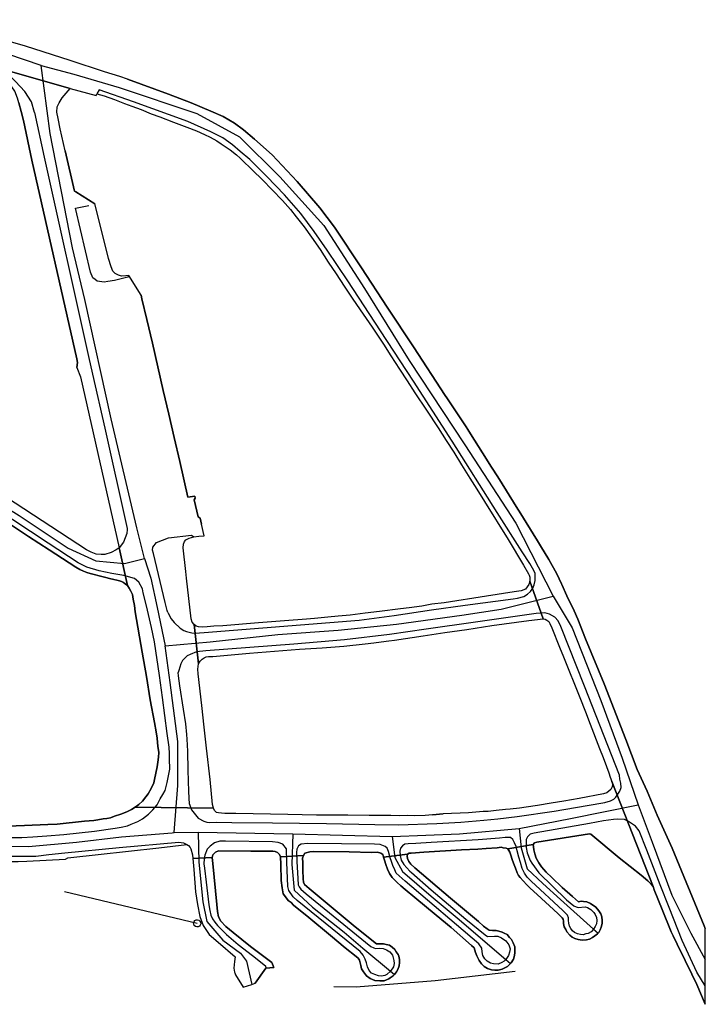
# Model space of a CAD drawing. Extents: x 166506 to 171543, y 332500 to 338212.
# Tile 95 of 139: x 170172 to 170400, y 335447 to 335774. Entities that reach past the tile are written whole.
import ezdxf

# ---------------------------------------------------------------- set-up
doc = ezdxf.new("R2010")
doc.units = 0
doc.header["$MEASUREMENT"] = 0
doc.layers.get('0').update_dxf_attribs({"color": 1, "linetype": 'CONTINUOUS'})
for name, color, linetype in [('IRISH_OS_1000S_FEATURE', 252, 'CONTINUOUS'), ('UNDERGROUND_ROUTE', 1, 'CONTINUOUS'), ('UUB', 1, 'CONTINUOUS')]:
    doc.layers.add(name, color=color, linetype=linetype)

# ---------------------------------------------------------------- blocks, each defined once
blk = doc.blocks.new('UUB_LOCATION_AC_T02')
at = {"color": 0, "linetype": 'ByBlock'}
blk.add_lwpolyline([(18862, 2286, -1), (-18862, -2286, -1), (18862, 2286)], format="xyb", close=True, dxfattribs=at)

msp = doc.modelspace()

# ---------------------------------------------------------------- linework, layer by layer
at = {"layer": 'IRISH_OS_1000S_FEATURE', "color": 9}
for points in [[(170205.584, 335755.392), (170200.567, 335757.009), (170189.195, 335760.726), (170174.365, 335765.514), (170162.971, 335768.67), (170159.613, 335769.722), (170151.818, 335771.827), (170143.921, 335773.913), (170142.53, 335774.288)], [(170179.507, 335759.12), (170168.475, 335762.852), (170144.551, 335770.63), (170141.536, 335771.434)], [(170177.317, 335743.437), (170176.287, 335747.022), (170174.098, 335750.47), (170171.047, 335753.781), (170167.955, 335756.651), (170165.261, 335758.721), (170161.747, 335761.032), (170158.052, 335763.165), (170154.975, 335764.215), (170140.458, 335768.338)], [(170161.521, 335759.333), (170189.166, 335751.463), (170197.741, 335749.075), (170198.003, 335749.654), (170200.382, 335748.967), (170203.879, 335747.775), (170207.136, 335746.484), (170209.574, 335745.536), (170212.672, 335744.466), (170216.088, 335743.035), (170218.866, 335742.066), (170223.462, 335740.231), (170227.918, 335738.614), (170231.096, 335737.426), (170233.753, 335736.197), (170235.63, 335735.251), (170237.787, 335734.064), (170239.265, 335733.119), (170240.602, 335732.214), (170242.259, 335731.129), (170244.315, 335729.462), (170245.552, 335728.357), (170246.071, 335727.896), (170249.661, 335724.383), (170252.992, 335721.131), (170256.202, 335717.82), (170259.652, 335714.227), (170262.323, 335711.239), (170264.156, 335708.812), (170266.787, 335705.503), (170269.257, 335702.074), (170272.085, 335698.024), (170274.833, 335693.813), (170277.421, 335689.944), (170280.089, 335685.854), (170282.798, 335681.824), (170285.406, 335677.975), (170289.369, 335672.18), (170293.113, 335666.527), (170295.581, 335662.658), (170298.489, 335658.307), (170300.977, 335654.378), (170303.606, 335650.428), (170307.429, 335644.674), (170311.271, 335638.8), (170313.939, 335634.55), (170316.468, 335630.701), (170319.055, 335626.492), (170321.862, 335622.121), (170324.192, 335618.471), (170326.7, 335614.403), (170334.562, 335601.734), (170339.617, 335593.256), (170341.249, 335590.39), (170341.488, 335589.949), (170341.705, 335589.188), (170341.701, 335587.927), (170346.223, 335575.449), (170346.803, 335575.307), (170347.382, 335574.985), (170348.021, 335574.503), (170348.379, 335573.882), (170349.035, 335572.379), (170351.596, 335566.048), (170352.946, 335562.823), (170354.693, 335558.397), (170356.558, 335553.729), (170358.329, 335549.291), (170360.191, 335544.555), (170361.738, 335540.448), (170364.834, 335532.416), (170366.045, 335529.391), (170367.176, 335526.386), (170367.99, 335524.323), (170368.445, 335522.861), (170368.981, 335521.439), (170382.635, 335486.504), (170383.072, 335485.462), (170385.652, 335478.952), (170388.67, 335471.5), (170389.299, 335470.208), (170390.678, 335467.373), (170393.282, 335462.023), (170395.488, 335457.434), (170397.218, 335454.068), (170400, 335447.448), (170400, 335472.603), (170399.625, 335473.48), (170388.962, 335499.267), (170383.978, 335510.239), (170380.663, 335518.236), (170377.334, 335525.347), (170373.586, 335535.389), (170366.382, 335553.778), (170360.267, 335568.802), (170357.647, 335575.333), (170356.495, 335578.057), (170354.05, 335583.067), (170352.341, 335586.813), (170352.247, 335587.017), (170350.712, 335590.34), (170348.086, 335595.11), (170345.275, 335599.675), (170344.284, 335601.284), (170338.193, 335611.17), (170337.775, 335611.848), (170331.101, 335622.511), (170329.056, 335625.78), (170326.046, 335630.515), (170323.371, 335634.724), (170320.891, 335638.628), (170320.775, 335638.81), (170314.186, 335648.769), (170313.666, 335649.556), (170303.114, 335665.695), (170294.352, 335678.847), (170285.81, 335691.938), (170276.93, 335705.451), (170272.069, 335711.848), (170264.553, 335720.535), (170256.219, 335729.424), (170250.373, 335734.584), (170246.662, 335737.757), (170243.688, 335739.947), (170239.893, 335742.1), (170235.818, 335743.913), (170229.344, 335746.735), (170221.751, 335749.579), (170208.182, 335754.504), (170205.584, 335755.392), (170200.567, 335757.009), (170189.195, 335760.726), (170174.365, 335765.514), (170162.971, 335768.67)], [(170172.145, 335746.695), (170172.876, 335743.772), (170173.607, 335740.788), (170176.367, 335727.695), (170191.404, 335661.706), (170191.56, 335660.465), (170191.335, 335658.865), (170192.525, 335655.72), (170205.451, 335598.98), (170208.132, 335586.448), (170208.769, 335585.586), (170209.327, 335584.583), (170209.783, 335583.502), (170210.039, 335581.98), (170210.472, 335579.818), (170210.766, 335577.777), (170213.064, 335564.305), (170214.439, 335556.278), (170215.735, 335548.571), (170217.192, 335540.964), (170217.662, 335537.842), (170218.016, 335535.78), (170218.131, 335534.299), (170218.287, 335533.118), (170218.581, 335531.076), (170218.436, 335529.496), (170218.231, 335527.876), (170218.046, 335526.256), (170217.599, 335524.197), (170217.459, 335523.574), (170217.234, 335522.578), (170216.869, 335521.018), (170216.042, 335519.06), (170215.077, 335517.363), (170214.313, 335516.345), (170213.108, 335514.848), (170211.884, 335513.792), (170210.721, 335512.835), (170236.709, 335512.553), (170236.709, 335512.553), (170236.392, 335513.815), (170235.578, 335522.08), (170234.411, 335532.527), (170233.672, 335539.392), (170232.835, 335546.617), (170231.688, 335557.164), (170231.552, 335558.725), (170231.798, 335560.465), (170230.279, 335573.574), (170229.641, 335574.336), (170229.344, 335575.457), (170227.806, 335588.947), (170227.533, 335591.168), (170226.678, 335598.934), (170226.802, 335600.194), (170227.064, 335601.053), (170227.586, 335601.592), (170228.167, 335601.93), (170228.689, 335602.208), (170230.17, 335602.623), (170231.912, 335602.818), (170233.611, 335602.992), (170232.745, 335606.857), (170232.291, 335608.839), (170231.632, 335609.261), (170230.329, 335614.867), (170230.673, 335615.432), (170230.522, 335616.105), (170228.251, 335615.774), (170225.508, 335627.645), (170223.672, 335635.588), (170221.871, 335643.386), (170220.055, 335651.245), (170218.254, 335659.03), (170216.439, 335666.896), (170214.632, 335674.717), (170212.974, 335681.644), (170212.697, 335682.805), (170208.637, 335689.381), (170207.616, 335689.224), (170206.235, 335689.148), (170205.136, 335689.492), (170204.057, 335689.995), (170203.359, 335690.838), (170202.764, 335692.22), (170201.872, 335695.064), (170200.114, 335702.232), (170197.328, 335713.144), (170190.993, 335717.139), (170190.576, 335717.402), (170187.48, 335730.801), (170185.822, 335738.009), (170185.133, 335741.532), (170184.739, 335743.554), (170184.805, 335745.334), (170185.489, 335746.653), (170186.535, 335748.31), (170189.166, 335751.463), (170161.521, 335759.333)], [(170191.335, 335658.865), (170191.56, 335660.465), (170191.404, 335661.706), (170176.367, 335727.695), (170173.607, 335740.788), (170172.876, 335743.772), (170172.145, 335746.695), (170171.69, 335748.197), (170170.717, 335750.601), (170169.721, 335752.004), (170168.067, 335753.95), (170165.035, 335756.881), (170161.521, 335759.333)], [(170189.166, 335751.463), (170161.521, 335759.333)], [(170179.507, 335759.12), (170190.361, 335756.193), (170205.388, 335751.785), (170231.154, 335743.128), (170245.334, 335735.4), (170258.737, 335722.154), (170273.351, 335706.022), (170286.909, 335685.072), (170301.699, 335661.118), (170320.197, 335633.13), (170337.06, 335607.188), (170349.468, 335582.921)], [(170213.841, 335595.441), (170211.294, 335605.585), (170202.734, 335641.787), (170194.02, 335681.378), (170189.939, 335698.583), (170182.456, 335736.499), (170179.507, 335759.12)], [(170208.182, 335754.504), (170205.584, 335755.392)], [(170208.182, 335754.504), (170221.751, 335749.579), (170229.344, 335746.735), (170235.818, 335743.913), (170239.893, 335742.1), (170243.688, 335739.947), (170246.662, 335737.757), (170250.373, 335734.584), (170256.219, 335729.424), (170264.553, 335720.535), (170272.069, 335711.848), (170276.93, 335705.451), (170285.81, 335691.938), (170294.352, 335678.847), (170303.114, 335665.695), (170313.666, 335649.556), (170314.186, 335648.769), (170320.775, 335638.81), (170320.891, 335638.628), (170323.371, 335634.724), (170326.046, 335630.515), (170329.056, 335625.78), (170331.101, 335622.511), (170337.775, 335611.848), (170338.193, 335611.17), (170344.284, 335601.284), (170345.275, 335599.675), (170348.086, 335595.11), (170350.712, 335590.34), (170352.247, 335587.017), (170352.341, 335586.813), (170354.05, 335583.067), (170356.495, 335578.057)], [(170187.48, 335730.801), (170185.822, 335738.009), (170185.133, 335741.532), (170184.739, 335743.554), (170184.805, 335745.334), (170185.489, 335746.653), (170186.535, 335748.31), (170189.166, 335751.463)], [(170189.166, 335751.463), (170197.741, 335749.075), (170198.003, 335749.654)], [(170221.588, 335577.562), (170222.702, 335575.458), (170223.638, 335574.155), (170225.673, 335572.308), (170226.851, 335571.524), (170227.77, 335571.161), (170229.55, 335570.775), (170230.49, 335570.652), (170233.651, 335570.862), (170285.082, 335575.001), (170296.75, 335576.505), (170309.1, 335578.347), (170320.229, 335579.912), (170336.201, 335582.083), (170337.702, 335582.298), (170339.764, 335582.772), (170341.007, 335583.548), (170341.951, 335584.505), (170342.694, 335585.543), (170343.198, 335586.742), (170343.482, 335588.102), (170343.546, 335589.242), (170343.53, 335590.422), (170343.113, 335591.484), (170341.76, 335593.769), (170339.251, 335597.638), (170330.929, 335610.689), (170315.919, 335634.384), (170303.178, 335654.291), (170292.147, 335671.05), (170281.295, 335687.551), (170274.425, 335697.836), (170270.143, 335703.972), (170265.76, 335709.927), (170260.298, 335716.127), (170254.476, 335722.267), (170248.751, 335727.827), (170245.599, 335730.578), (170243.025, 335732.727), (170239.771, 335735.038), (170235.836, 335737.111), (170228.224, 335740.516), (170210.159, 335746.995), (170198.768, 335751.032), (170198.003, 335749.654)], [(170198.003, 335749.654), (170200.382, 335748.967), (170203.879, 335747.775), (170207.136, 335746.484), (170209.574, 335745.536), (170212.672, 335744.466), (170216.088, 335743.035)], [(170177.317, 335743.437), (170180.471, 335728.663), (170195.228, 335662.534), (170196.609, 335656.608), (170200.614, 335638.709), (170208.112, 335605.394), (170208.075, 335605.091)], [(170216.088, 335743.035), (170218.866, 335742.066), (170223.462, 335740.231), (170227.918, 335738.614), (170231.096, 335737.426), (170233.753, 335736.197), (170235.63, 335735.251), (170237.787, 335734.064), (170239.265, 335733.119), (170240.602, 335732.214)], [(170187.48, 335730.801), (170190.576, 335717.402)], [(170240.602, 335732.214), (170242.259, 335731.129), (170244.315, 335729.462), (170245.552, 335728.357), (170246.071, 335727.896)], [(170246.071, 335727.896), (170249.661, 335724.383)], [(170249.661, 335724.383), (170252.992, 335721.131)], [(170252.992, 335721.131), (170256.202, 335717.82)], [(170190.576, 335717.402), (170190.993, 335717.139)], [(170190.993, 335717.139), (170197.328, 335713.144)], [(170256.202, 335717.82), (170259.652, 335714.227)], [(170259.652, 335714.227), (170262.323, 335711.239), (170264.156, 335708.812)], [(170195.916, 335690.461), (170190.949, 335711.676), (170195.325, 335712.61)], [(170200.114, 335702.232), (170197.328, 335713.144)], [(170264.156, 335708.812), (170266.787, 335705.503), (170269.257, 335702.074)], [(170208.637, 335689.381), (170207.616, 335689.224), (170206.235, 335689.148), (170205.136, 335689.492), (170204.057, 335689.995), (170203.359, 335690.838), (170202.764, 335692.22), (170201.872, 335695.064), (170200.114, 335702.232)], [(170269.257, 335702.074), (170272.085, 335698.024)], [(170272.085, 335698.024), (170274.833, 335693.813)], [(170274.833, 335693.813), (170277.421, 335689.944)], [(170208.637, 335689.381), (170208.255, 335688.802), (170203.83, 335687.735), (170201.608, 335687.342), (170200.427, 335687.166), (170198.087, 335687.473), (170197.449, 335687.995), (170196.69, 335688.598), (170195.916, 335690.461)], [(170212.697, 335682.805), (170208.637, 335689.381)], [(170277.421, 335689.944), (170280.089, 335685.854)], [(170280.089, 335685.854), (170282.798, 335681.824)], [(170212.697, 335682.805), (170212.974, 335681.644), (170214.632, 335674.717)], [(170282.798, 335681.824), (170285.406, 335677.975)], [(170285.406, 335677.975), (170289.369, 335672.18)], [(170214.632, 335674.717), (170216.439, 335666.896)], [(170289.369, 335672.18), (170293.113, 335666.527)], [(170216.439, 335666.896), (170218.254, 335659.03)], [(170293.113, 335666.527), (170295.581, 335662.658)], [(170295.581, 335662.658), (170298.489, 335658.307)], [(170191.335, 335658.865), (170192.525, 335655.72)], [(170218.254, 335659.03), (170220.055, 335651.245)], [(170298.489, 335658.307), (170300.977, 335654.378)], [(170192.525, 335655.72), (170205.451, 335598.98)], [(170300.977, 335654.378), (170303.606, 335650.428)], [(170220.055, 335651.245), (170221.871, 335643.386)], [(170303.606, 335650.428), (170307.429, 335644.674)], [(170221.871, 335643.386), (170223.672, 335635.588)], [(170307.429, 335644.674), (170311.271, 335638.8)], [(170311.271, 335638.8), (170313.939, 335634.55)], [(170223.672, 335635.588), (170225.508, 335627.645)], [(170313.939, 335634.55), (170316.468, 335630.701)], [(170316.468, 335630.701), (170319.055, 335626.492)], [(170205.451, 335598.98), (170204.388, 335598.284), (170202.785, 335597.388), (170200.602, 335596.755), (170199.422, 335596.799), (170197.802, 335596.904), (170196.063, 335597.57), (170194.525, 335598.355), (170168.011, 335615.724), (170159.667, 335620.26), (170158.877, 335620.93), (170158.495, 335621.369), (170158.079, 335622.472), (170157.301, 335625.236), (170156.992, 335627.028)], [(170225.508, 335627.645), (170228.251, 335615.774), (170230.522, 335616.105)], [(170319.055, 335626.492), (170321.862, 335622.121)], [(170148.099, 335624.67), (170172.217, 335609.666), (170188.525, 335598.854), (170197.694, 335594.603), (170207.195, 335593.792), (170213.841, 335595.441)], [(170321.862, 335622.121), (170324.192, 335618.471)], [(170168.983, 335606.918), (170175.312, 335602.757), (170182.181, 335598.354), (170191.006, 335592.584), (170192.324, 335591.799), (170193.542, 335591.255), (170194.701, 335590.832), (170195.801, 335590.468), (170197.16, 335590.144), (170198.819, 335589.658), (170200.998, 335589.071), (170202.217, 335588.787), (170203.617, 335588.443), (170204.637, 335588.259), (170205.476, 335588.017), (170206.176, 335587.774), (170206.795, 335587.412), (170207.454, 335587.01), (170208.132, 335586.448), (170205.451, 335598.98), (170204.388, 335598.284), (170202.785, 335597.388), (170200.602, 335596.755), (170199.422, 335596.799), (170197.802, 335596.904), (170196.063, 335597.57), (170194.525, 335598.355), (170168.011, 335615.724)], [(170230.522, 335616.105), (170230.673, 335615.432), (170230.329, 335614.867), (170231.632, 335609.261), (170232.291, 335608.839), (170232.745, 335606.857)], [(170324.192, 335618.471), (170326.7, 335614.403)], [(170326.7, 335614.403), (170334.562, 335601.734), (170339.617, 335593.256), (170341.249, 335590.39)], [(170211.917, 335587.556), (170210.46, 335588.781), (170206.982, 335589.753), (170202.943, 335590.506), (170198.764, 335591.359), (170194.667, 335592.592), (170191.79, 335594.022), (170181.808, 335600.556), (170164.178, 335612.095)], [(170175.312, 335602.757), (170168.983, 335606.918)], [(170233.611, 335602.992), (170232.745, 335606.857)], [(170182.181, 335598.354), (170175.312, 335602.757)], [(170208.075, 335605.091), (170207.906, 335603.694), (170206.837, 335600.817), (170205.451, 335598.98)], [(170216.808, 335597.084), (170216.472, 335598.185), (170216.615, 335599.185), (170217.78, 335600.722), (170221.746, 335602.29), (170229.372, 335603.226), (170230.17, 335602.623)], [(170227.806, 335588.947), (170227.533, 335591.168), (170226.678, 335598.934), (170226.802, 335600.194), (170227.064, 335601.053), (170227.586, 335601.592), (170228.167, 335601.93), (170228.689, 335602.208), (170230.17, 335602.623)], [(170230.17, 335602.623), (170231.912, 335602.818), (170233.611, 335602.992)], [(170191.006, 335592.584), (170182.181, 335598.354)], [(170205.451, 335598.98), (170208.132, 335586.448)], [(170221.588, 335577.562), (170221.39, 335578.123), (170220.639, 335580.867), (170216.808, 335597.084)], [(170213.841, 335595.441), (170215.882, 335588.864), (170217.972, 335579.134), (170220.694, 335566.431)], [(170202.217, 335588.787), (170200.998, 335589.071), (170198.819, 335589.658), (170197.16, 335590.144), (170195.801, 335590.468), (170194.701, 335590.832), (170193.542, 335591.255), (170192.324, 335591.799), (170191.006, 335592.584)], [(170341.249, 335590.39), (170341.488, 335589.949), (170341.705, 335589.188), (170341.701, 335587.927)], [(170169.475, 335502.782), (170173.057, 335502.83), (170176.759, 335503.039), (170181.341, 335503.405), (170187.085, 335503.867), (170197.271, 335504.915), (170204.097, 335505.894), (170206.078, 335506.208), (170208.16, 335506.641), (170209.423, 335507.197), (170211.586, 335508.171), (170213.19, 335509.006), (170215.135, 335510.54), (170216.56, 335512.056), (170218.046, 335513.692), (170219.052, 335515.61), (170219.957, 335517.127), (170220.722, 335518.446), (170221.37, 335521.024), (170221.777, 335523.244), (170222.185, 335525.543), (170222.155, 335528.924), (170222.141, 335530.705), (170221.967, 335532.766), (170221.362, 335537.39), (170219.839, 335549.299), (170218.842, 335556.644), (170217.096, 335567.793), (170216.171, 335572.518), (170214.533, 335579.765), (170213.426, 335584.05), (170213.15, 335585.372), (170211.917, 335587.556)], [(170208.132, 335586.448), (170207.454, 335587.01), (170206.795, 335587.412), (170206.176, 335587.774), (170205.476, 335588.017), (170204.637, 335588.259), (170203.617, 335588.443), (170202.217, 335588.787)], [(170210.766, 335577.777), (170210.472, 335579.818), (170210.039, 335581.98), (170209.783, 335583.502), (170209.327, 335584.583), (170208.769, 335585.586), (170208.132, 335586.448)], [(170230.279, 335573.574), (170229.641, 335574.336), (170229.344, 335575.457), (170227.806, 335588.947)], [(170341.701, 335587.927), (170341.417, 335586.748), (170340.835, 335585.989), (170340.252, 335585.271), (170338.83, 335584.715), (170336.588, 335584.362), (170327.361, 335582.951), (170313.269, 335580.755)], [(170346.223, 335575.449), (170341.701, 335587.927)], [(170220.694, 335566.431), (170235.675, 335567.817), (170258.057, 335570.165), (170278.109, 335571.602), (170297.461, 335573.622), (170319.178, 335576.675), (170332.212, 335578.576), (170349.468, 335582.921)], [(170313.269, 335580.755), (170309.246, 335580.227), (170305.863, 335579.658)], [(170349.468, 335582.921), (170355.757, 335572.458), (170365.364, 335548.279), (170372.386, 335529.151), (170377.659, 335513.669)], [(170213.064, 335564.305), (170210.766, 335577.777)], [(170228.77, 335513.859), (170229.425, 335512.036), (170231.597, 335509.268), (170233.554, 335508.222), (170234.533, 335507.898), (170235.393, 335507.776), (170237.694, 335507.868), (170242.816, 335507.752), (170256.32, 335507.65), (170274.205, 335507.452), (170290.249, 335507.123), (170298.192, 335507.037), (170310.857, 335507.458), (170318.802, 335507.953), (170326.426, 335508.589), (170331.109, 335508.974), (170337.534, 335509.814), (170349.823, 335511.556), (170360.753, 335513.422), (170366.598, 335514.484), (170368.52, 335515.018), (170369.582, 335515.535), (170370.325, 335516.173), (170370.928, 335517.252), (170371.571, 335518.17), (170372.015, 335519.429), (170371.98, 335520.869), (170371.664, 335522.211), (170371.468, 335523.472), (170359.898, 335553.098), (170352.077, 335572.91), (170351.143, 335574.773), (170350.006, 335575.957), (170348.229, 335576.983), (170346.71, 335577.408), (170343.868, 335577.157), (170336.843, 335576.219), (170323.732, 335574.299), (170307.339, 335571.95), (170295.11, 335570.188), (170280.259, 335568.454), (170263.429, 335566.987), (170234.152, 335564.739), (170231.13, 335564.408), (170228.947, 335563.595), (170227.945, 335563.118), (170226.44, 335561.562), (170225.836, 335560.423), (170225.169, 335558.225), (170225.047, 335557.625)], [(170287.049, 335577.256), (170282.046, 335576.612), (170278.083, 335576.284), (170274.641, 335575.995)], [(170298.758, 335578.76), (170291.793, 335577.841), (170287.049, 335577.256)], [(170305.863, 335579.658), (170301.74, 335579.07), (170298.758, 335578.76)], [(170356.495, 335578.057), (170357.647, 335575.333)], [(170251.668, 335574.086), (170239.82, 335573.083), (170236.859, 335572.973), (170234.618, 335572.72), (170233.037, 335572.685), (170231.797, 335572.749), (170230.957, 335573.011), (170230.279, 335573.574)], [(170230.279, 335573.574), (170231.798, 335560.465)], [(170260.332, 335574.719), (170251.668, 335574.086)], [(170267.637, 335575.337), (170260.332, 335574.719)], [(170274.641, 335575.995), (170270.298, 335575.548), (170267.637, 335575.337)], [(170320.824, 335571.848), (170329.171, 335573.182)], [(170329.171, 335573.182), (170341.46, 335574.824)], [(170341.46, 335574.824), (170346.223, 335575.449)], [(170346.223, 335575.449), (170346.803, 335575.307), (170347.382, 335574.985), (170348.021, 335574.503), (170348.379, 335573.882), (170349.035, 335572.379), (170351.596, 335566.048)], [(170357.647, 335575.333), (170360.267, 335568.802), (170366.382, 335553.778), (170373.586, 335535.389), (170377.334, 335525.347), (170380.663, 335518.236), (170383.978, 335510.239), (170388.962, 335499.267), (170399.625, 335473.48), (170400, 335472.603)], [(170306.352, 335569.773), (170313.518, 335570.83)], [(170313.518, 335570.83), (170320.824, 335571.848)], [(170279.993, 335566.335), (170287.117, 335567.092)], [(170287.117, 335567.092), (170289.94, 335567.484), (170292.421, 335567.796), (170294.943, 335568.068), (170296.825, 335568.342)], [(170296.825, 335568.342), (170306.352, 335569.773)], [(170214.439, 335556.278), (170213.064, 335564.305)], [(170223.682, 335504.427), (170224.895, 335520.036), (170224.895, 335534.671), (170222.315, 335554.292), (170220.694, 335566.431)], [(170231.798, 335560.465), (170232.261, 335561.343), (170232.983, 335562.001), (170233.625, 335562.479), (170234.246, 335562.758), (170235.047, 335562.935), (170236.507, 335562.951), (170248.655, 335564.013)], [(170248.655, 335564.013), (170265.264, 335565.301)], [(170265.264, 335565.301), (170272.749, 335565.817)], [(170272.749, 335565.817), (170279.993, 335566.335)], [(170351.596, 335566.048), (170352.946, 335562.823), (170354.693, 335558.397)], [(170232.835, 335546.617), (170231.688, 335557.164), (170231.552, 335558.725), (170231.798, 335560.465)], [(170228.77, 335513.859), (170228.523, 335518.121), (170228.286, 335525.184), (170228.225, 335531.446), (170228.072, 335533.467), (170228.018, 335535.488), (170227.863, 335536.989), (170227.493, 335540.531), (170226.749, 335545.415), (170225.593, 335553.142), (170225.063, 335556.524), (170225.047, 335557.625)], [(170354.693, 335558.397), (170356.558, 335553.729)], [(170215.735, 335548.571), (170214.439, 335556.278)], [(170356.558, 335553.729), (170358.329, 335549.291)], [(170218.287, 335533.118), (170218.131, 335534.299), (170218.016, 335535.78), (170217.662, 335537.842), (170217.192, 335540.964), (170215.735, 335548.571)], [(170358.329, 335549.291), (170360.191, 335544.555)], [(170233.672, 335539.392), (170232.835, 335546.617)], [(170360.191, 335544.555), (170361.738, 335540.448)], [(170234.411, 335532.527), (170233.672, 335539.392)], [(170361.738, 335540.448), (170364.834, 335532.416)], [(170214.313, 335516.345), (170215.077, 335517.363), (170216.042, 335519.06), (170216.869, 335521.018), (170217.234, 335522.578), (170217.459, 335523.574), (170217.599, 335524.197), (170218.046, 335526.256), (170218.231, 335527.876), (170218.436, 335529.496), (170218.581, 335531.076), (170218.287, 335533.118)], [(170236.709, 335512.553), (170236.392, 335513.815), (170235.578, 335522.08), (170234.411, 335532.527)], [(170364.834, 335532.416), (170366.045, 335529.391), (170367.176, 335526.386), (170367.99, 335524.323), (170368.445, 335522.861), (170368.981, 335521.439)], [(170171.931, 335494.891), (170174.752, 335494.962), (170187.579, 335495.582), (170188.361, 335496.099), (170218.609, 335499.433), (170227.888, 335500.457), (170228.447, 335500.155), (170228.945, 335499.492), (170229.244, 335499.072), (170229.797, 335497.05), (170229.897, 335495.903), (170236.237, 335496.229), (170236.54, 335497.028), (170237.343, 335497.986), (170238.405, 335498.383), (170249.148, 335498.325), (170256.43, 335498.286), (170257.23, 335498.184), (170258.009, 335497.821), (170258.647, 335497.159), (170258.945, 335496.398), (170266.609, 335496.874), (170267.072, 335497.612), (170268.734, 335498.107), (170269.854, 335498.144), (170281.798, 335498.026), (170289.18, 335497.843), (170291.221, 335497.916), (170292.26, 335497.652), (170292.959, 335497.151), (170293.196, 335496.29), (170301.142, 335497.245), (170301.683, 335497.623), (170302.404, 335497.621), (170306.506, 335497.948), (170319.073, 335498.749), (170324.435, 335498.952), (170327.277, 335499.183), (170330.939, 335499.392), (170332.2, 335499.588), (170332.899, 335499.406), (170333.859, 335499.282), (170334.419, 335499.021), (170342.906, 335500.494), (170343.348, 335501.073), (170344.029, 335501.251), (170361.544, 335504.057), (170362.003, 335503.915), (170371.442, 335496.123), (170378.666, 335490.299), (170378.666, 335490.299), (170380.901, 335488.431), (170381.998, 335487.367), (170382.635, 335486.504), (170368.981, 335521.439), (170369.198, 335520.418), (170369.095, 335519.618), (170368.652, 335518.738), (170368.01, 335518.161), (170367.348, 335517.683), (170366.227, 335517.346), (170358.119, 335515.791), (170353.055, 335514.867), (170348.871, 335514.26), (170344.267, 335513.474), (170340.504, 335512.926), (170338.263, 335512.573), (170335.261, 335512.262), (170333.699, 335512.067), (170330.617, 335511.737), (170327.916, 335511.465), (170326.275, 335511.41), (170321.352, 335511.026), (170313.008, 335510.672), (170309.446, 335510.383), (170306.985, 335510.171), (170303.563, 335510.042), (170301.182, 335510.089), (170298.441, 335510.018), (170295.6, 335510.067), (170288.418, 335510.089), (170281.356, 335510.252), (170270.873, 335510.285), (170261.45, 335510.454), (170244.145, 335510.769), (170242.125, 335510.795), (170240.544, 335510.76), (170239.424, 335510.844), (170238.384, 335510.987), (170237.705, 335511.169), (170237.086, 335511.752), (170236.709, 335512.553), (170210.721, 335512.835), (170209.518, 335512.099), (170207.955, 335511.383), (170205.952, 335510.569), (170203.909, 335509.856), (170202.547, 335509.4), (170201.286, 335509.084), (170200.085, 335508.987), (170198.303, 335508.633), (170197.043, 335508.497), (170193.86, 335508.187), (170184.835, 335507.275), (170181.733, 335507.165), (170173.93, 335506.809), (170171.208, 335506.638)], [(170368.981, 335521.439), (170369.198, 335520.418), (170369.095, 335519.618), (170368.652, 335518.738)], [(170382.635, 335486.504), (170368.981, 335521.439)], [(170368.652, 335518.738), (170368.01, 335518.161), (170367.348, 335517.683), (170366.227, 335517.346), (170358.119, 335515.791), (170353.055, 335514.867), (170348.871, 335514.26), (170344.267, 335513.474), (170340.504, 335512.926)], [(170210.721, 335512.835), (170211.884, 335513.792), (170213.108, 335514.848), (170214.313, 335516.345)], [(170197.043, 335508.497), (170198.303, 335508.633), (170200.085, 335508.987), (170201.286, 335509.084), (170202.547, 335509.4), (170203.909, 335509.856), (170205.952, 335510.569), (170207.955, 335511.383), (170209.518, 335512.099), (170210.721, 335512.835)], [(170236.709, 335512.553), (170210.721, 335512.835)], [(170238.384, 335510.987), (170237.705, 335511.169), (170237.086, 335511.752), (170236.709, 335512.553)], [(170326.275, 335511.41), (170321.352, 335511.026), (170313.008, 335510.672)], [(170333.699, 335512.067), (170330.617, 335511.737), (170327.916, 335511.465), (170326.275, 335511.41)], [(170340.504, 335512.926), (170338.263, 335512.573), (170335.261, 335512.262), (170333.699, 335512.067)], [(170338.175, 335505.797), (170355.197, 335509.098), (170377.659, 335513.669)], [(170377.659, 335513.669), (170382.402, 335501.29), (170388.928, 335483.684), (170395.233, 335471.073), (170400, 335462.344)], [(170181.733, 335507.165), (170184.835, 335507.275), (170193.86, 335508.187), (170197.043, 335508.497)], [(170261.45, 335510.454), (170244.145, 335510.769), (170242.125, 335510.795), (170240.544, 335510.76), (170239.424, 335510.844), (170238.384, 335510.987)], [(170270.873, 335510.285), (170261.45, 335510.454)], [(170281.356, 335510.252), (170270.873, 335510.285)], [(170288.418, 335510.089), (170281.356, 335510.252)], [(170295.6, 335510.067), (170288.418, 335510.089)], [(170309.446, 335510.383), (170306.985, 335510.171), (170303.563, 335510.042), (170301.182, 335510.089), (170298.441, 335510.018), (170295.6, 335510.067)], [(170309.446, 335510.383), (170313.008, 335510.672)], [(170400, 335453.554), (170397.17, 335458.069), (170392.362, 335468.628), (170387.995, 335479.545), (170385.018, 335487.077), (170380.573, 335498.635), (170378.052, 335505.005), (170376.837, 335506.569), (170374.461, 335508.177), (170373.162, 335508.762), (170370.862, 335508.949), (170369.541, 335508.793), (170366.198, 335508.304), (170361.534, 335507.458), (170343.178, 335504.275), (170341.877, 335503.979), (170341.013, 335503.021), (170340.551, 335502.162), (170340.487, 335500.942), (170340.562, 335499.461), (170340.857, 335497.78), (170341.829, 335495.176), (170342.386, 335494.254), (170344.777, 335491.125), (170353.932, 335482.173), (170356.306, 335480.165), (170357.146, 335479.803), (170357.825, 335479.62), (170360.067, 335479.793), (170360.886, 335479.551), (170361.944, 335478.927), (170363.042, 335477.903), (170363.44, 335477.242), (170363.877, 335476.24), (170364.034, 335475.319), (170363.91, 335474.139), (170363.427, 335473.281), (170362.895, 335472.357)], [(170165.786, 335506.655), (170168.707, 335506.665), (170171.208, 335506.638), (170173.93, 335506.809)], [(170173.93, 335506.809), (170181.733, 335507.165)], [(170223.682, 335504.427), (170231.616, 335504.585)], [(170231.616, 335504.585), (170231.911, 335494.622), (170233.209, 335481.414), (170234.528, 335474.927), (170239.851, 335468.689), (170245.64, 335464.389), (170247.652, 335461.782), (170249.401, 335454.052)], [(170231.616, 335504.585), (170263.01, 335503.987)], [(170296.059, 335503.183), (170318.449, 335504.033), (170338.175, 335505.797)], [(170338.175, 335505.797), (170338.859, 335499.384), (170340.847, 335492.452), (170346.046, 335487.58), (170351.911, 335482.22), (170362.895, 335472.357)], [(170079.33, 335504.346), (170098.493, 335503.166), (170128.718, 335501.59), (170151.648, 335500.186), (170175.325, 335499.782), (170191.218, 335501.253), (170206.168, 335503.006), (170222.999, 335504.413), (170223.682, 335504.427)], [(170092.693, 335499.799), (170105.286, 335500.283), (170118.068, 335499.463), (170130.909, 335498.502), (170150.672, 335497.259), (170160.694, 335496.827), (170165.255, 335496.613), (170170.196, 335496.616), (170174.798, 335496.583), (170177.759, 335496.574), (170182.082, 335497.2), (170187.366, 335497.784), (170205.397, 335499.527), (170225.269, 335501.305), (170226.809, 335501.1), (170227.888, 335500.457)], [(170295.507, 335458.461), (170294.314, 335457.333), (170293.573, 335457.035), (170292.451, 335456.759), (170291.552, 335456.942), (170290.232, 335457.346), (170289.214, 335457.829), (170288.416, 335458.712), (170287.82, 335459.914), (170287.484, 335461.236), (170287.108, 335462.478), (170286.451, 335463.74), (170285.395, 335465.024), (170264.481, 335481.915), (170263.225, 335483.1), (170261.711, 335485.185), (170261.375, 335486.507), (170261.02, 335494.61), (170260.934, 335499.052), (170259.799, 335500.556), (170258.22, 335501.141), (170256.3, 335501.388), (170240.695, 335501.557), (170238.795, 335501.583), (170237.053, 335501.088), (170235.588, 335499.892), (170234.665, 335498.935), (170233.799, 335496.997), (170233.575, 335495.737), (170233.549, 335494.077), (170233.745, 335492.656), (170234.25, 335487.953), (170235.167, 335480.468), (170235.481, 335478.586), (170235.856, 335476.984), (170236.373, 335475.86), (170237.21, 335474.739), (170238.106, 335473.616), (170241.018, 335470.605), (170244.949, 335467.352), (170249.721, 335463.634), (170254.034, 335460.169), (170254.128, 335459.431)], [(170263.01, 335503.987), (170262.729, 335493.838), (170263.493, 335485.365), (170269.636, 335479.738), (170280.133, 335471.402), (170286.339, 335466.121), (170295.507, 335458.461)], [(170263.01, 335503.987), (170296.059, 335503.183)], [(170296.059, 335503.183), (170296.977, 335496.138), (170299.418, 335491.527), (170308.961, 335483.356), (170317.621, 335476.166), (170333.723, 335462.331)], [(170362.895, 335472.357), (170362.081, 335471.544), (170361.099, 335470.987), (170360.378, 335470.809), (170359.457, 335470.512), (170358.557, 335470.595), (170357.577, 335470.798), (170356.619, 335471.321), (170355.92, 335471.844), (170355.322, 335472.566), (170354.865, 335473.408), (170354.688, 335474.388), (170354.57, 335475.249), (170354.533, 335476.17), (170354.276, 335476.99), (170352.74, 335478.596), (170342.207, 335488.272), (170340.831, 335489.657), (170340.015, 335491), (170339.24, 335492.583), (170338.646, 335494.566), (170338.091, 335496.288), (170337.558, 335498.35), (170337.182, 335499.812), (170336.706, 335501.054), (170336.149, 335502.176), (170335.371, 335502.819), (170333.61, 335502.844), (170331.629, 335502.651), (170324.585, 335502.013), (170308.957, 335501.162), (170303.914, 335500.877), (170301.373, 335500.705), (170300.272, 335500.589), (170299.49, 335500.071), (170298.767, 335499.273), (170298.544, 335498.333), (170298.68, 335496.853), (170299.015, 335495.331), (170299.951, 335493.868), (170301.865, 335491.661), (170302.443, 335491.219), (170308.947, 335485.396), (170320.5, 335475.697), (170326.966, 335470.515), (170327.645, 335469.952), (170330.026, 335470.045), (170331.126, 335470.021), (170332.325, 335469.557), (170333.762, 335468.572), (170334.818, 335467.209), (170335.174, 335465.867), (170334.991, 335464.727), (170334.687, 335463.628), (170333.947, 335462.633), (170333.723, 335462.331)], [(170371.442, 335496.123), (170362.003, 335503.915), (170361.544, 335504.057), (170344.029, 335501.251), (170343.348, 335501.073), (170342.906, 335500.494)], [(170187.579, 335495.582), (170188.361, 335496.099), (170218.609, 335499.433), (170227.888, 335500.457)], [(170227.888, 335500.457), (170228.447, 335500.155), (170228.945, 335499.492), (170229.244, 335499.072), (170229.797, 335497.05), (170229.897, 335495.903)], [(170258.945, 335496.398), (170258.647, 335497.159), (170258.009, 335497.821), (170257.23, 335498.184), (170256.43, 335498.286), (170249.148, 335498.325), (170238.405, 335498.383), (170237.343, 335497.986), (170236.54, 335497.028), (170236.237, 335496.229)], [(170333.723, 335462.331), (170333.201, 335461.732), (170332.459, 335461.274), (170331.197, 335460.818), (170329.697, 335460.843), (170328.637, 335461.106), (170327.619, 335461.73), (170326.821, 335462.492), (170326.144, 335463.655), (170325.888, 335464.896), (170325.792, 335466.057), (170324.796, 335467.56), (170300.353, 335488.304), (170299.316, 335489.168), (170297.341, 335491.015), (170296.884, 335492.057), (170296.309, 335493.579), (170295.773, 335494.881), (170295.396, 335496.103), (170294.823, 335498.165), (170294.326, 335499.327), (170293.687, 335499.809), (170292.029, 335500.455), (170290.209, 335500.64), (170279.166, 335500.735), (170267.922, 335500.791), (170265.841, 335500.617), (170264.919, 335500.04), (170264.415, 335498.901), (170264.251, 335497.841), (170264.402, 335494.86), (170264.705, 335489.257), (170264.838, 335487.156), (170265.156, 335486.495), (170265.673, 335485.633), (170267.469, 335484.168), (170288.941, 335466.593), (170289.9, 335466.21), (170290.5, 335465.928), (170292.001, 335466.083), (170293.081, 335465.94), (170294.2, 335465.516), (170295.298, 335464.852), (170296.175, 335463.709), (170296.412, 335462.868), (170296.609, 335461.947), (170296.718, 335460.94), (170296.503, 335459.908), (170295.507, 335458.461)], [(170293.196, 335496.29), (170292.959, 335497.151), (170292.26, 335497.652), (170291.221, 335497.916), (170289.18, 335497.843), (170281.798, 335498.026), (170269.854, 335498.144), (170268.734, 335498.107), (170267.072, 335497.612), (170266.609, 335496.874)], [(170334.419, 335499.021), (170333.859, 335499.282), (170332.899, 335499.406), (170332.2, 335499.588), (170330.939, 335499.392), (170327.277, 335499.183), (170324.435, 335498.952), (170319.073, 335498.749), (170306.506, 335497.948), (170302.404, 335497.621), (170301.683, 335497.623), (170301.142, 335497.245)], [(170342.906, 335500.494), (170334.419, 335499.021)], [(170338.012, 335490.246), (170337.575, 335491.108), (170336.98, 335492.69), (170336.304, 335494.313), (170335.928, 335495.535), (170335.452, 335496.937), (170335.156, 335497.958), (170334.817, 335498.559), (170334.419, 335499.021)], [(170342.906, 335500.494), (170342.924, 335499.714), (170343.02, 335498.673), (170343.357, 335497.452), (170343.892, 335495.949), (170344.688, 335494.447), (170345.624, 335493.063), (170347.179, 335491.358), (170349.014, 335489.531), (170352.524, 335486.239), (170355.956, 335483.227), (170357.931, 335481.481), (170358.832, 335481.678), (170359.572, 335481.615)], [(170162.468, 335494.921), (170164.909, 335494.753), (170166.729, 335494.628), (170167.95, 335494.744), (170169.93, 335494.818), (170171.931, 335494.891), (170174.752, 335494.962)], [(170174.752, 335494.962), (170187.579, 335495.582)], [(170236.237, 335496.229), (170229.897, 335495.903)], [(170229.897, 335495.903), (170230.222, 335492.187), (170230.779, 335484.762), (170231.426, 335480.599), (170232.194, 335476.635), (170233.285, 335473.611), (170235.316, 335470.583), (170238.309, 335468.073), (170243.916, 335463.214), (170243.671, 335461.674), (170243.484, 335459.454), (170243.679, 335458.153), (170243.792, 335457.846), (170244.076, 335457.262), (170246.526, 335453.093)], [(170236.237, 335496.229), (170236.531, 335494.228), (170237.828, 335480.539), (170238.061, 335478.257), (170238.395, 335476.456), (170239.131, 335475.093), (170240.826, 335473.327), (170243.241, 335471.259), (170249.008, 335466.619)], [(170266.609, 335496.874), (170258.945, 335496.398)], [(170261.56, 335481.905), (170260.943, 335482.667), (170259.847, 335484.171), (170259.493, 335486.152), (170259.24, 335488.514), (170259.117, 335493.857), (170258.945, 335496.398)], [(170266.609, 335496.874), (170266.306, 335496.014), (170266.342, 335494.574), (170266.374, 335491.933), (170266.525, 335489.151), (170266.581, 335488.011), (170266.979, 335487.249), (170268.455, 335485.844), (170283.8, 335473.212)], [(170301.142, 335497.245), (170293.196, 335496.29)], [(170296.694, 335488.876), (170295.996, 335489.579), (170295.2, 335490.861), (170294.504, 335492.324), (170293.949, 335493.866), (170293.453, 335495.348), (170293.196, 335496.29)], [(170301.142, 335497.245), (170300.98, 335496.645), (170301.118, 335495.885), (170301.574, 335494.803), (170302.252, 335494), (170303.548, 335492.716), (170315.361, 335482.675), (170324.659, 335474.943)], [(170378.666, 335490.299), (170371.442, 335496.123)], [(170303.537, 335482.893), (170300.385, 335485.563), (170298.948, 335486.788), (170297.691, 335487.833), (170296.694, 335488.876)], [(170344.154, 335483.925), (170341.9, 335486.013), (170340.783, 335487.117), (170339.547, 335488.461), (170338.57, 335489.504), (170338.012, 335490.246)], [(170382.635, 335486.504), (170381.998, 335487.367), (170380.901, 335488.431), (170378.666, 335490.299)], [(170388.67, 335471.5), (170385.652, 335478.952), (170383.072, 335485.462), (170382.635, 335486.504)], [(170268.365, 335476.261), (170263.336, 335480.398), (170262.458, 335481.221), (170261.56, 335481.905)], [(170310.621, 335477.028), (170303.537, 335482.893)], [(170351.037, 335477.641), (170344.154, 335483.925)], [(170359.572, 335481.615), (170360.652, 335481.409), (170361.931, 335480.928), (170363.667, 335479.682), (170364.705, 335478.518), (170365.341, 335477.436), (170365.618, 335476.515), (170365.794, 335475.314)], [(170296.353, 335456.866), (170295.408, 335456.21), (170294.881, 335455.902), (170294.15, 335455.542), (170293.387, 335455.294), (170291.926, 335455.2), (170290.246, 335455.365), (170288.748, 335456.01), (170287.47, 335456.894), (170286.474, 335458.178), (170285.877, 335459.26), (170285.641, 335460.381), (170285.443, 335461.242), (170285.205, 335462.103), (170284.788, 335462.745), (170284.069, 335463.307), (170280.477, 335466.2), (170275.548, 335470.317), (170268.365, 335476.261)], [(170335.289, 335460.985), (170334.878, 335460.606), (170334.336, 335460.028), (170333.494, 335459.55), (170332.592, 335459.113), (170331.211, 335458.817), (170330.17, 335458.761), (170329.01, 335458.864), (170327.651, 335459.309), (170326.593, 335459.972), (170325.676, 335460.915), (170324.879, 335461.958), (170324.143, 335463.521), (170323.667, 335464.623), (170323.251, 335466.185), (170322.415, 335466.968), (170315.59, 335472.891), (170310.621, 335477.028)], [(170364.24, 335470.837), (170363.337, 335470.2), (170362.495, 335469.642), (170361.553, 335469.045), (170360.532, 335468.828), (170359.152, 335468.793), (170357.832, 335468.937), (170356.712, 335469.3), (170355.814, 335469.763), (170355.035, 335470.386), (170354.078, 335471.469), (170353.701, 335472.29), (170353.144, 335473.213), (170352.887, 335474.274), (170352.869, 335475.054), (170352.811, 335475.715), (170352.513, 335476.176), (170351.037, 335477.641)], [(170365.794, 335475.314), (170365.811, 335474.253), (170365.427, 335473.034), (170365.104, 335472.195), (170364.621, 335471.296), (170364.389, 335471.016)], [(170283.8, 335473.212), (170290.865, 335467.527)], [(170324.659, 335474.943), (170326.415, 335473.357), (170327.593, 335472.513), (170328.232, 335472.091), (170329.332, 335471.928), (170330.552, 335471.924), (170331.492, 335471.721), (170332.531, 335471.417), (170333.19, 335471.055)], [(170362.895, 335472.357), (170364.389, 335471.016)], [(170333.19, 335471.055), (170334.189, 335470.572), (170335.026, 335469.609), (170335.644, 335468.947), (170336.241, 335467.844), (170336.777, 335466.502), (170336.774, 335465.682), (170336.791, 335464.622), (170336.688, 335463.622)], [(170364.389, 335471.016), (170364.24, 335470.837)], [(170389.299, 335470.208), (170388.67, 335471.5)], [(170400, 335447.448), (170397.218, 335454.068), (170395.488, 335457.434), (170393.282, 335462.023), (170390.678, 335467.373), (170389.299, 335470.208)], [(170249.008, 335466.619), (170256.074, 335461.295)], [(170290.865, 335467.527), (170291.965, 335467.544), (170293.145, 335467.48), (170294.085, 335467.257), (170295.105, 335467.094), (170296.063, 335466.431), (170296.881, 335465.688), (170297.399, 335464.846), (170297.996, 335464.024), (170298.214, 335463.39), (170298.431, 335462.282)], [(170298.431, 335462.282), (170298.486, 335461.351), (170298.35, 335460.203), (170297.96, 335459.022), (170297.518, 335458.243), (170296.814, 335457.369)], [(170333.723, 335462.331), (170335.289, 335460.985)], [(170336.688, 335463.622), (170336.303, 335462.482), (170335.595, 335461.267), (170335.289, 335460.985)], [(170254.128, 335459.431), (170250.572, 335454.443)], [(170256.074, 335461.295), (170256.765, 335459.642), (170254.128, 335459.431)], [(170295.507, 335458.461), (170296.814, 335457.369)], [(170296.814, 335457.369), (170296.353, 335456.866)], [(170246.526, 335453.093), (170249.401, 335454.052)], [(170249.401, 335454.052), (170250.572, 335454.443)]]:
    msp.add_lwpolyline(points, dxfattribs=at)
for points in [[(170231.798, 335560.465), (170232.261, 335561.343), (170232.983, 335562.001), (170233.625, 335562.479), (170234.246, 335562.758), (170235.047, 335562.935), (170236.507, 335562.951), (170248.655, 335564.013), (170265.264, 335565.301), (170272.749, 335565.817), (170279.993, 335566.335), (170287.117, 335567.092), (170289.94, 335567.484), (170292.421, 335567.796), (170294.943, 335568.068), (170296.825, 335568.342), (170306.352, 335569.773), (170313.518, 335570.83), (170320.824, 335571.848), (170329.171, 335573.182), (170341.46, 335574.824), (170346.223, 335575.449), (170341.701, 335587.927), (170341.417, 335586.748), (170340.835, 335585.989), (170340.252, 335585.271), (170338.83, 335584.715), (170336.588, 335584.362), (170327.361, 335582.951), (170313.269, 335580.755), (170309.246, 335580.227), (170305.863, 335579.658), (170301.74, 335579.07), (170298.758, 335578.76), (170291.793, 335577.841), (170287.049, 335577.256), (170282.046, 335576.612), (170278.083, 335576.284), (170274.641, 335575.995), (170270.298, 335575.548), (170267.637, 335575.337), (170260.332, 335574.719), (170251.668, 335574.086), (170239.82, 335573.083), (170236.859, 335572.973), (170234.618, 335572.72), (170233.037, 335572.685), (170231.797, 335572.749), (170230.957, 335573.011), (170230.279, 335573.574), (170231.798, 335560.465)], [(170338.012, 335490.246), (170338.57, 335489.504), (170339.547, 335488.461), (170340.783, 335487.117), (170341.9, 335486.013), (170344.154, 335483.925), (170351.037, 335477.641), (170352.513, 335476.176), (170352.811, 335475.715), (170352.869, 335475.054), (170352.887, 335474.274), (170353.144, 335473.213), (170353.701, 335472.29), (170354.078, 335471.469), (170355.035, 335470.386), (170355.814, 335469.763), (170356.712, 335469.3), (170357.832, 335468.937), (170359.152, 335468.793), (170360.532, 335468.828), (170361.553, 335469.045), (170362.495, 335469.642), (170363.337, 335470.2), (170364.24, 335470.837), (170364.389, 335471.016), (170364.621, 335471.296), (170365.104, 335472.195), (170365.427, 335473.034), (170365.811, 335474.253), (170365.794, 335475.314), (170365.618, 335476.515), (170365.341, 335477.436), (170364.705, 335478.518), (170363.667, 335479.682), (170361.931, 335480.928), (170360.652, 335481.409), (170359.572, 335481.615), (170358.832, 335481.678), (170357.931, 335481.481), (170355.956, 335483.227), (170352.524, 335486.239), (170349.014, 335489.531), (170347.179, 335491.358), (170345.624, 335493.063), (170344.688, 335494.447), (170343.892, 335495.949), (170343.357, 335497.452), (170343.02, 335498.673), (170342.924, 335499.714), (170342.906, 335500.494), (170334.419, 335499.021), (170334.817, 335498.559), (170335.156, 335497.958), (170335.452, 335496.937), (170335.928, 335495.535), (170336.304, 335494.313), (170336.98, 335492.69), (170337.575, 335491.108), (170338.012, 335490.246)], [(170249.008, 335466.619), (170243.241, 335471.259), (170240.826, 335473.327), (170239.131, 335475.093), (170238.395, 335476.456), (170238.061, 335478.257), (170237.828, 335480.539), (170236.531, 335494.228), (170236.237, 335496.229), (170229.897, 335495.903), (170230.222, 335492.187), (170230.779, 335484.762), (170231.426, 335480.599), (170232.194, 335476.635), (170233.285, 335473.611), (170235.316, 335470.583), (170238.309, 335468.073), (170243.916, 335463.214), (170243.671, 335461.674), (170243.484, 335459.454), (170243.679, 335458.153), (170243.792, 335457.846), (170244.076, 335457.262), (170246.526, 335453.093), (170249.401, 335454.052), (170250.572, 335454.443), (170254.128, 335459.431), (170256.765, 335459.642), (170256.074, 335461.295), (170249.008, 335466.619)], [(170283.8, 335473.212), (170268.455, 335485.844), (170266.979, 335487.249), (170266.581, 335488.011), (170266.525, 335489.151), (170266.374, 335491.933), (170266.342, 335494.574), (170266.306, 335496.014), (170266.609, 335496.874), (170258.945, 335496.398), (170259.117, 335493.857), (170259.24, 335488.514), (170259.493, 335486.152), (170259.847, 335484.171), (170260.943, 335482.667), (170261.56, 335481.905), (170262.458, 335481.221), (170263.336, 335480.398), (170268.365, 335476.261), (170275.548, 335470.317), (170280.477, 335466.2), (170284.069, 335463.307), (170284.788, 335462.745), (170285.205, 335462.103), (170285.443, 335461.242), (170285.641, 335460.381), (170285.877, 335459.26), (170286.474, 335458.178), (170287.47, 335456.894), (170288.748, 335456.01), (170290.246, 335455.365), (170291.926, 335455.2), (170293.387, 335455.294), (170294.15, 335455.542), (170294.881, 335455.902), (170295.408, 335456.21), (170296.353, 335456.866), (170296.814, 335457.369), (170297.518, 335458.243), (170297.96, 335459.022), (170298.35, 335460.203), (170298.486, 335461.351), (170298.431, 335462.282), (170298.214, 335463.39), (170297.996, 335464.024), (170297.399, 335464.846), (170296.881, 335465.688), (170296.063, 335466.431), (170295.105, 335467.094), (170294.085, 335467.257), (170293.145, 335467.48), (170291.965, 335467.544), (170290.865, 335467.527), (170283.8, 335473.212)], [(170310.621, 335477.028), (170315.59, 335472.891), (170322.415, 335466.968), (170323.251, 335466.185), (170323.667, 335464.623), (170324.143, 335463.521), (170324.879, 335461.958), (170325.676, 335460.915), (170326.593, 335459.972), (170327.651, 335459.309), (170329.01, 335458.864), (170330.17, 335458.761), (170331.211, 335458.817), (170332.592, 335459.113), (170333.494, 335459.55), (170334.336, 335460.028), (170334.878, 335460.606), (170335.289, 335460.985), (170335.595, 335461.267), (170336.303, 335462.482), (170336.688, 335463.622), (170336.791, 335464.622), (170336.774, 335465.682), (170336.777, 335466.502), (170336.241, 335467.844), (170335.644, 335468.947), (170335.026, 335469.609), (170334.189, 335470.572), (170333.19, 335471.055), (170332.531, 335471.417), (170331.492, 335471.721), (170330.552, 335471.924), (170329.332, 335471.928), (170328.232, 335472.091), (170327.593, 335472.513), (170326.415, 335473.357), (170324.659, 335474.943), (170315.361, 335482.675), (170303.548, 335492.716), (170302.252, 335494), (170301.574, 335494.803), (170301.118, 335495.885), (170300.98, 335496.645), (170301.142, 335497.245), (170293.196, 335496.29), (170293.453, 335495.348), (170293.949, 335493.866), (170294.504, 335492.324), (170295.2, 335490.861), (170295.996, 335489.579), (170296.694, 335488.876), (170297.691, 335487.833), (170298.948, 335486.788), (170300.385, 335485.563), (170303.537, 335482.893), (170310.621, 335477.028)]]:
    msp.add_lwpolyline(points, close=True, dxfattribs=at)
at = {"layer": 'UNDERGROUND_ROUTE'}
for points in [[(170187.222, 335484.876), (170231.3, 335474.352)], [(170276.642, 335453.375), (170284.043, 335453.2), (170310.317, 335455.357), (170336.885, 335458.447)]]:
    msp.add_lwpolyline(points, dxfattribs=at)

# ---------------------------------------------------------------- block references
at = {"layer": 'UUB', "xscale": 6.3e-05, "yscale": 6.3e-05, "rotation": 346.571541}
msp.add_blockref('UUB_LOCATION_AC_T02', (170231.3, 335474.352), dxfattribs=at)

doc.saveas('drawing.dxf')
